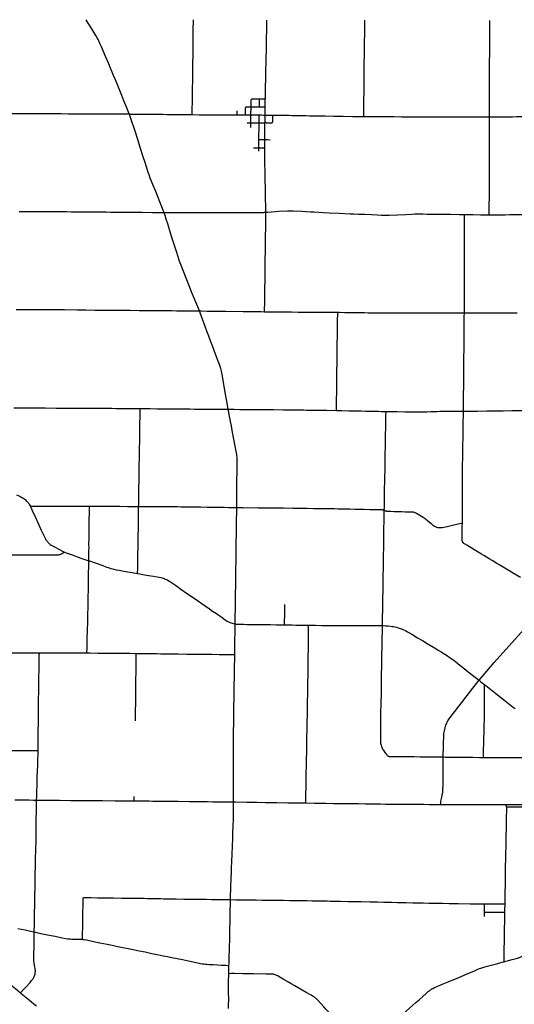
# Model space of a CAD drawing. Header units: feet. Extents: x 1677015 to 1902061, y 161166 to 378285.
# Tile 48 of 66: x 1757711 to 1784404, y 324878 to 377976. Entities that reach past the tile are written whole.
import ezdxf

# ---------------------------------------------------------------- set-up
doc = ezdxf.new("R2010")
doc.units = ezdxf.units.FT
doc.header["$MEASUREMENT"] = 0
doc.layers.add('326765_Road_Centerlines_O', color=7, linetype='Continuous')

msp = doc.modelspace()

# ---------------------------------------------------------------- linework, layer by layer
at = {"layer": '326765_Road_Centerlines_O'}
for p, q in [((1770583, 372838), (1770636, 372838)), ((1782150, 342630), (1782498, 342354)), ((1782498, 342354), (1782718, 342610)), ((1782284, 342080), (1782498, 342354)), ((1778347, 338242), (1778506, 338240)), ((1780555, 337554), (1780555, 338217)), ((1763894, 336032), (1763890, 336089)), ((1780400, 335659), (1780427, 335659)), ((1783851, 327173), (1783872, 327178))]:
    msp.add_line(p, q, dxfattribs=at)
for points in [[(1763624, 372891), (1763588, 372985), (1763489, 373228), (1763333, 373608), (1763222, 373881), (1763074, 374246), (1762963, 374519), (1762863, 374762), (1762782, 374959), (1762708, 375142), (1762615, 375369), (1762520, 375596), (1762365, 375958), (1762124, 376515), (1762045, 376696), (1761984, 376830), (1761948, 376904), (1761893, 377005), (1761819, 377132), (1761717, 377301), (1761602, 377481), (1761412, 377788), (1761296, 377976)], [(1767016, 372856), (1767017, 372900), (1767021, 373027), (1767024, 373174), (1767026, 373289), (1767028, 373404), (1767028, 373485), (1767030, 373584), (1767033, 373715), (1767034, 373846), (1767033, 373928), (1767035, 374010), (1767041, 374321), (1767047, 374649), (1767051, 374830), (1767057, 375223), (1767059, 375486), (1767061, 375715), (1767064, 375961), (1767065, 376158), (1767064, 376272), (1767065, 376404), (1767064, 376486), (1767066, 376535), (1767066, 376584), (1767068, 376682), (1767069, 376879), (1767075, 377305), (1767078, 377551), (1767082, 377830), (1767085, 377964)], [(1770966, 373706), (1770968, 373734), (1770972, 373832), (1770975, 373930), (1770979, 374177), (1770985, 374439), (1770990, 374685), (1770992, 374849), (1770995, 375014), (1771002, 375342), (1771007, 375604), (1771016, 375949), (1771022, 376277), (1771033, 376852), (1771039, 377114), (1771041, 377279), (1771048, 377590), (1771054, 377919), (1771055, 377956)], [(1776274, 372758), (1776274, 372809), (1776275, 372880), (1776279, 373159), (1776284, 373438), (1776289, 373717), (1776292, 374029), (1776295, 374275), (1776296, 374456), (1776297, 374587), (1776299, 374768), (1776302, 375063), (1776306, 375375), (1776307, 375507), (1776308, 375638), (1776309, 375720), (1776315, 375966), (1776318, 376147), (1776319, 376344), (1776322, 376656), (1776325, 376836), (1776331, 377165), (1776337, 377460), (1776341, 377756), (1776343, 377903), (1776343, 377947)], [(1783072, 372741), (1783071, 372889), (1783070, 373168), (1783071, 373364), (1783069, 373512), (1783067, 373988), (1783069, 374184), (1783068, 374348), (1783068, 374479), (1783066, 374611), (1783066, 374742), (1783067, 375004), (1783068, 375185), (1783069, 375316), (1783069, 375496), (1783070, 375693), (1783071, 375840), (1783074, 376004), (1783074, 376218), (1783075, 376480), (1783075, 376650), (1783076, 376761), (1783077, 376857), (1783077, 376972), (1783076, 377086), (1783076, 377201), (1783076, 377447), (1783077, 377644), (1783077, 377841), (1783077, 377937)], [(1769925, 373268), (1769935, 373273), (1769943, 373277), (1769951, 373279), (1769959, 373280), (1769975, 373281), (1770008, 373282), (1770139, 373278), (1770200, 373276)], [(1770200, 373276), (1770201, 373315), (1770202, 373362), (1770205, 373477), (1770207, 373570), (1770209, 373645), (1770210, 373653), (1770212, 373662), (1770215, 373670), (1770220, 373678), (1770226, 373686)], [(1770226, 373686), (1770233, 373693), (1770239, 373698), (1770246, 373702), (1770255, 373706), (1770271, 373711), (1770287, 373713), (1770320, 373714), (1770383, 373713), (1770452, 373712), (1770567, 373711), (1770652, 373711)], [(1770647, 373271), (1770647, 373302), (1770646, 373318), (1770648, 373385), (1770648, 373451), (1770649, 373481), (1770652, 373575), (1770652, 373697), (1770652, 373711)], [(1770652, 373711), (1770765, 373711), (1770896, 373709), (1770929, 373708), (1770966, 373706)], [(1770958, 373274), (1770959, 373314), (1770960, 373439), (1770961, 373488), (1770964, 373587), (1770966, 373706)], [(1756281, 372918), (1756389, 372918), (1756652, 372916), (1757243, 372917), (1757571, 372917), (1758096, 372915), (1758457, 372914), (1759409, 372911), (1759950, 372909), (1760327, 372907), (1760639, 372905), (1760885, 372904), (1761148, 372903), (1761410, 372902), (1761656, 372902), (1761919, 372901), (1762231, 372898), (1762411, 372897), (1762756, 372896), (1762985, 372894), (1763412, 372892), (1763624, 372891)], [(1763624, 372891), (1763675, 372890), (1764314, 372884), (1764774, 372879), (1764987, 372877), (1765102, 372877), (1765282, 372876), (1765430, 372873), (1765660, 372869), (1765824, 372868), (1766201, 372865), (1766349, 372862), (1766595, 372858), (1766709, 372857), (1766875, 372856), (1767016, 372856)], [(1765505, 367580), (1765478, 367654), (1765387, 367883), (1765276, 368157), (1765148, 368476), (1765055, 368704), (1764939, 368994), (1764815, 369297), (1764761, 369434), (1764698, 369603), (1764648, 369742), (1764608, 369867), (1764480, 370274), (1764380, 370586), (1764221, 371087), (1764087, 371509), (1763939, 371961), (1763866, 372178), (1763782, 372427), (1763688, 372707), (1763629, 372878), (1763624, 372891)], [(1767016, 372856), (1767395, 372854), (1767575, 372852), (1767722, 372852), (1767901, 372853), (1768000, 372852), (1768163, 372851), (1768392, 372849), (1768490, 372847), (1768614, 372847), (1768723, 372847), (1768865, 372848), (1769027, 372848), (1769178, 372849), (1769262, 372849)], [(1769262, 372849), (1769323, 372849), (1769438, 372847), (1769452, 372847)], [(1769452, 372847), (1769453, 372883), (1769453, 372897), (1769455, 372973), (1769456, 373022), (1769455, 373053)], [(1769452, 372847), (1769601, 372845), (1769732, 372845), (1769829, 372844), (1769873, 372843), (1769898, 372843)], [(1769898, 372843), (1769899, 372875), (1769900, 372908), (1769903, 373007), (1769903, 373057), (1769904, 373154), (1769904, 373172), (1769905, 373196), (1769905, 373221), (1769908, 373237), (1769910, 373245), (1769913, 373253), (1769917, 373259), (1769920, 373264), (1769925, 373268)], [(1769898, 372843), (1769968, 372842), (1770065, 372841), (1770139, 372840), (1770189, 372840)], [(1770183, 372410), (1770184, 372476), (1770185, 372562), (1770187, 372629), (1770188, 372686), (1770188, 372736), (1770189, 372801), (1770189, 372840)], [(1770189, 372840), (1770189, 372936), (1770192, 373019), (1770195, 373085), (1770199, 373183), (1770200, 373233), (1770200, 373276)], [(1770189, 372840), (1770231, 372840), (1770416, 372839), (1770538, 372838), (1770574, 372838), (1770583, 372838)], [(1770200, 373276), (1770254, 373275), (1770468, 373274), (1770550, 373273), (1770647, 373271)], [(1770630, 372407), (1770629, 372442), (1770631, 372546), (1770632, 372598), (1770633, 372674), (1770634, 372731), (1770636, 372806), (1770636, 372838)], [(1770636, 372838), (1770666, 372837), (1770705, 372837)], [(1770647, 373271), (1770747, 373272), (1770829, 373272), (1770878, 373271), (1770927, 373273), (1770958, 373274)], [(1770705, 372837), (1770756, 372837), (1770871, 372835), (1770949, 372835)], [(1770705, 372837), (1770756, 372837), (1770871, 372835), (1770949, 372835)], [(1770949, 372835), (1770950, 372866), (1770951, 372899), (1770954, 372980), (1770954, 373062), (1770956, 373127), (1770957, 373213), (1770958, 373274)], [(1770949, 372835), (1771170, 372832), (1771367, 372831)], [(1770949, 372835), (1771170, 372832), (1771367, 372831)], [(1770951, 372446), (1770954, 372477), (1770955, 372494), (1770952, 372560), (1770952, 372592), (1770951, 372641), (1770950, 372756), (1770949, 372835)], [(1771342, 372428), (1771350, 372438), (1771356, 372448), (1771360, 372456), (1771363, 372464), (1771365, 372477), (1771367, 372489), (1771367, 372507), (1771369, 372538), (1771366, 372638), (1771367, 372777), (1771367, 372831)], [(1771367, 372831), (1771379, 372831), (1771509, 372829), (1771722, 372827), (1771952, 372824), (1771982, 372824), (1772230, 372820), (1772394, 372818), (1772656, 372812), (1773000, 372804), (1773148, 372802), (1773344, 372799), (1773541, 372796), (1773901, 372790), (1774196, 372784), (1774655, 372775), (1775163, 372769), (1775687, 372762), (1775900, 372760), (1776097, 372760), (1776228, 372758), (1776274, 372758)], [(1771367, 372831), (1771379, 372831), (1771509, 372829), (1771722, 372827), (1771952, 372824), (1771982, 372824), (1772230, 372820), (1772394, 372818), (1772656, 372812), (1773000, 372804), (1773148, 372802), (1773344, 372799), (1773541, 372796), (1773901, 372790), (1774196, 372784), (1774655, 372775), (1775163, 372769), (1775687, 372762), (1775900, 372760), (1776097, 372760), (1776228, 372758), (1776274, 372758)], [(1776274, 372758), (1776435, 372756), (1776894, 372754), (1777205, 372752), (1777484, 372750), (1777613, 372750), (1777697, 372750), (1777910, 372750), (1778320, 372746), (1778615, 372746), (1778927, 372743), (1779304, 372742), (1779927, 372741), (1780451, 372739), (1780943, 372740), (1781222, 372741), (1781517, 372738), (1781894, 372737), (1782435, 372737), (1782747, 372739), (1783072, 372741)], [(1776274, 372758), (1776435, 372756), (1776894, 372754), (1777205, 372752), (1777484, 372750), (1777613, 372750)], [(1777613, 372750), (1777697, 372750), (1777910, 372750), (1778320, 372746), (1778615, 372746), (1778927, 372743), (1779304, 372742), (1779927, 372741), (1780451, 372739), (1780943, 372740), (1781222, 372741), (1781517, 372738), (1781894, 372737), (1782435, 372737), (1782747, 372739), (1783072, 372741)], [(1783072, 372741), (1783386, 372742), (1783763, 372743), (1784035, 372745), (1784304, 372746), (1784520, 372747), (1784685, 372748), (1784836, 372750), (1785119, 372752), (1785402, 372753), (1785730, 372756), (1786075, 372758), (1786337, 372760), (1786729, 372762), (1786923, 372761), (1787056, 372761), (1787116, 372762), (1787156, 372766), (1787175, 372770), (1787212, 372782)], [(1783072, 372741), (1783386, 372742), (1783763, 372743), (1784035, 372745), (1784304, 372746), (1784520, 372747), (1784685, 372748), (1784836, 372750), (1785119, 372752), (1785402, 372753), (1785730, 372756), (1786075, 372758), (1786337, 372760), (1786729, 372762), (1786923, 372761), (1787056, 372761), (1787116, 372762), (1787156, 372766), (1787175, 372770), (1787212, 372782)], [(1769978, 372410), (1770061, 372410), (1770160, 372410), (1770183, 372410)], [(1770185, 372168), (1770185, 372195), (1770184, 372223), (1770184, 372259), (1770184, 372304), (1770183, 372363), (1770183, 372410)], [(1770183, 372410), (1770341, 372409), (1770458, 372408), (1770630, 372407)], [(1770621, 371519), (1770621, 371523), (1770621, 371605), (1770623, 371736), (1770624, 371786), (1770624, 371868), (1770624, 371884), (1770624, 371900), (1770626, 371982), (1770627, 372048), (1770628, 372228), (1770630, 372376), (1770630, 372407)], [(1770630, 372407), (1770852, 372405), (1770918, 372405), (1770947, 372404)], [(1770946, 371512), (1770946, 371516), (1770946, 371692), (1770948, 371840), (1770946, 371963), (1770943, 372102), (1770944, 372167), (1770945, 372216), (1770944, 372282), (1770944, 372364), (1770946, 372380), (1770947, 372396), (1770947, 372404)], [(1770947, 372404), (1770949, 372428), (1770951, 372446)], [(1770951, 372446), (1770964, 372446), (1770970, 372445), (1770976, 372444), (1770981, 372441), (1770986, 372436), (1770998, 372424), (1771011, 372413), (1771020, 372409), (1771030, 372406), (1771040, 372405), (1771056, 372405), (1771106, 372409), (1771189, 372410), (1771272, 372407), (1771286, 372407), (1771295, 372407), (1771304, 372409), (1771310, 372410), (1771317, 372412), (1771322, 372414), (1771330, 372418), (1771334, 372421), (1771338, 372424), (1771342, 372428)], [(1783048, 367456), (1783049, 367479), (1783049, 367545), (1783048, 367611), (1783051, 367824), (1783053, 367939), (1783054, 367956), (1783054, 368087), (1783055, 368185), (1783056, 368233), (1783058, 368413), (1783061, 368593), (1783062, 368724), (1783063, 368773), (1783064, 368838), (1783065, 368920), (1783066, 369068), (1783065, 369428), (1783067, 369838), (1783067, 370052), (1783067, 370380), (1783067, 370544), (1783066, 370757), (1783066, 371003), (1783068, 371577), (1783071, 371938), (1783072, 372282), (1783072, 372430), (1783072, 372577), (1783072, 372741)], [(1770616, 371068), (1770615, 371096), (1770615, 371128), (1770616, 371244), (1770618, 371375), (1770621, 371519), (1770621, 371523)], [(1770621, 371519), (1770640, 371518), (1770697, 371516), (1770890, 371515), (1770922, 371516), (1770946, 371516)], [(1770948, 371077), (1770948, 371135), (1770946, 371430), (1770946, 371512), (1770946, 371516)], [(1770946, 371516), (1771016, 371516), (1771077, 371513), (1771211, 371502), (1771228, 371501)], [(1770326, 371066), (1770391, 371066), (1770456, 371065), (1770616, 371068)], [(1770616, 371068), (1770634, 371068), (1770716, 371069), (1770878, 371074), (1770911, 371075), (1770948, 371077)], [(1770617, 370889), (1770617, 370927), (1770616, 370987), (1770616, 371031), (1770616, 371068)], [(1770945, 370191), (1770945, 370218), (1770945, 370333), (1770945, 370529), (1770947, 370611), (1770947, 370660), (1770947, 370808), (1770948, 371077)], [(1770999, 367597), (1770998, 367686), (1770981, 368555), (1770974, 368883), (1770962, 369342), (1770952, 369817), (1770945, 370191)], [(1757677, 367634), (1757857, 367633), (1758202, 367631), (1758497, 367630), (1758727, 367629), (1758989, 367627), (1759186, 367625), (1759564, 367625), (1759875, 367624), (1760121, 367625), (1760236, 367626), (1760482, 367620), (1760745, 367620), (1761007, 367619), (1761335, 367618), (1761614, 367616), (1762139, 367610), (1762369, 367608), (1762631, 367604), (1762812, 367599), (1762976, 367596), (1763107, 367596), (1763255, 367599), (1763517, 367595), (1763747, 367593), (1764091, 367589), (1764321, 367588), (1764879, 367585), (1765207, 367582), (1765404, 367580), (1765505, 367580)], [(1765505, 367580), (1765519, 367580), (1765765, 367581), (1766109, 367580), (1766618, 367580), (1767127, 367581), (1767504, 367581), (1767750, 367581), (1768160, 367582), (1768324, 367583), (1768455, 367584), (1768620, 367584), (1769145, 367585), (1769456, 367587), (1769653, 367587), (1770030, 367587), (1770441, 367586), (1770720, 367586), (1770867, 367587), (1770917, 367589), (1770933, 367590), (1770952, 367592), (1770973, 367594), (1770999, 367597)], [(1767406, 362269), (1767267, 362619), (1767113, 362999), (1766991, 363304), (1766802, 363776), (1766698, 364035), (1766409, 364767), (1766356, 364905), (1766319, 365013), (1766264, 365185), (1766176, 365467), (1766073, 365795), (1765984, 366077), (1765821, 366593), (1765703, 366969), (1765623, 367218), (1765558, 367422), (1765512, 367562), (1765505, 367580)], [(1770928, 362227), (1770928, 362262), (1770931, 362459), (1770934, 362606), (1770937, 362819), (1770939, 362999), (1770941, 363212), (1770944, 363376), (1770953, 364081), (1770956, 364343), (1770961, 364671), (1770964, 364868), (1770966, 365146), (1770970, 365392), (1770973, 365589), (1770976, 365802), (1770979, 366097), (1770983, 366342), (1770989, 366736), (1770993, 367014), (1770996, 367195), (1770999, 367473), (1770999, 367597)], [(1770999, 367597), (1771039, 367601), (1771061, 367603), (1771082, 367604), (1771298, 367620), (1771511, 367635), (1771691, 367646), (1772166, 367668), (1772281, 367672), (1772380, 367672), (1772494, 367668), (1772937, 367645), (1773166, 367633), (1773412, 367620), (1773592, 367611), (1773854, 367598), (1774083, 367586), (1774411, 367569), (1774951, 367541), (1775541, 367515), (1775738, 367506), (1776000, 367495), (1776344, 367480), (1776704, 367464), (1776999, 367452), (1777229, 367441), (1777442, 367432), (1777540, 367431), (1777550, 367431)], [(1777550, 367431), (1777655, 367434), (1778097, 367454), (1778556, 367477), (1778867, 367494), (1779031, 367500), (1779162, 367502), (1779474, 367499), (1779703, 367496), (1779900, 367494), (1780080, 367491), (1780326, 367489), (1780982, 367480), (1781425, 367475), (1781671, 367472), (1781721, 367471)], [(1781708, 362156), (1781708, 362161), (1781710, 362386), (1781712, 362583), (1781711, 362730), (1781710, 362927), (1781712, 363107), (1781711, 363251), (1781712, 363487), (1781712, 363600), (1781714, 363732), (1781716, 363960), (1781720, 364108), (1781720, 364263), (1781721, 364418), (1781723, 364542), (1781724, 364743), (1781723, 364863), (1781723, 364997), (1781721, 365195), (1781720, 365456), (1781720, 365567), (1781723, 365705), (1781723, 365836), (1781724, 365944), (1781724, 366091), (1781723, 366538), (1781724, 366714), (1781723, 366930), (1781722, 367190), (1781721, 367397), (1781721, 367452), (1781721, 367471)], [(1781721, 367471), (1781950, 367468), (1782180, 367464), (1782573, 367461), (1782950, 367456), (1783048, 367456)], [(1783048, 367456), (1783196, 367455), (1783442, 367456), (1783639, 367458), (1783787, 367459), (1783918, 367460), (1784164, 367462), (1784426, 367464), (1784803, 367466), (1785197, 367471), (1785672, 367475), (1786427, 367482), (1787083, 367488), (1787837, 367495), (1788280, 367498), (1788657, 367499), (1788772, 367499), (1788878, 367496)], [(1757525, 362350), (1757869, 362352), (1758181, 362353), (1758427, 362355), (1758629, 362355), (1759099, 362351), (1759573, 362348), (1760132, 362341), (1760805, 362333), (1761297, 362326), (1761789, 362320), (1762002, 362317), (1762527, 362313), (1762838, 362309), (1763183, 362307), (1763478, 362306), (1763675, 362303), (1764150, 362299), (1764649, 362296), (1764900, 362295), (1765429, 362289), (1765929, 362286), (1766169, 362283), (1766522, 362279), (1766689, 362277), (1767233, 362271), (1767348, 362269), (1767386, 362269), (1767406, 362269)], [(1767406, 362269), (1767531, 362270), (1767826, 362265), (1768220, 362259), (1768844, 362253), (1769762, 362243), (1770079, 362236), (1770483, 362232), (1770735, 362231), (1770928, 362227)], [(1768964, 356967), (1768946, 357066), (1768885, 357405), (1768803, 357873), (1768743, 358213), (1768633, 358843), (1768599, 359020), (1768582, 359101), (1768565, 359164), (1768544, 359227), (1768511, 359319), (1768419, 359565), (1768282, 359934), (1768116, 360380), (1768030, 360611), (1767916, 360918), (1767819, 361180), (1767727, 361425), (1767520, 361978), (1767449, 362162), (1767406, 362269)], [(1770928, 362227), (1770974, 362227), (1771242, 362224), (1771518, 362224), (1771836, 362220), (1772157, 362217), (1772387, 362216), (1772732, 362212), (1772912, 362212), (1773060, 362211), (1773371, 362207), (1773536, 362206), (1773683, 362204), (1773978, 362203), (1774142, 362202), (1774405, 362200), (1774667, 362198), (1774872, 362196)], [(1774806, 356902), (1774806, 356932), (1774808, 357096), (1774811, 357325), (1774815, 357620), (1774817, 357767), (1774819, 357915), (1774821, 358095), (1774823, 358373), (1774828, 358717), (1774832, 359127), (1774835, 359372), (1774837, 359651), (1774840, 359913), (1774845, 360191), (1774848, 360486), (1774855, 360945), (1774861, 361272), (1774863, 361436), (1774869, 361747), (1774875, 362124), (1774874, 362157), (1774872, 362196)], [(1774872, 362196), (1774963, 362196), (1775258, 362193), (1775438, 362192), (1775586, 362188), (1775914, 362186), (1776324, 362181), (1776521, 362176), (1776636, 362174), (1776767, 362171), (1777079, 362167), (1777276, 362164), (1777423, 362163), (1777496, 362163)], [(1777496, 362163), (1777686, 362162), (1778030, 362162), (1778359, 362163), (1778720, 362164), (1778982, 362165), (1779113, 362164), (1779244, 362163), (1779310, 362163), (1779540, 362163), (1780114, 362163), (1780327, 362163), (1780491, 362162), (1780655, 362161), (1780786, 362160), (1781032, 362160), (1781262, 362160), (1781541, 362160), (1781708, 362161)], [(1781658, 356861), (1781658, 356910), (1781660, 357090), (1781664, 357549), (1781666, 357727), (1781669, 357893), (1781671, 358090), (1781674, 358385), (1781676, 358664), (1781678, 358976), (1781680, 359222), (1781684, 359599), (1781686, 359714), (1781687, 359918), (1781689, 360055), (1781689, 360207), (1781691, 360353), (1781694, 360517), (1781697, 360796), (1781699, 360960), (1781702, 361288), (1781704, 361730), (1781706, 361976), (1781708, 362156), (1781708, 362161)], [(1781708, 362161), (1781743, 362160), (1781858, 362160), (1782055, 362160), (1782285, 362162), (1782629, 362161), (1782767, 362162), (1782930, 362162), (1783172, 362164), (1783377, 362164), (1783599, 362166), (1783863, 362169), (1784312, 362174), (1784566, 362176)], [(1757390, 357043), (1757855, 357041), (1758055, 357040), (1758514, 357040), (1758694, 357039), (1758842, 357038), (1759104, 357036), (1759679, 357035), (1760072, 357033), (1760302, 357033), (1760417, 357034), (1760597, 357033), (1760974, 357028), (1761155, 357027), (1761368, 357027), (1761664, 357025), (1761975, 357025), (1762373, 357022), (1762544, 357020), (1762681, 357018), (1762902, 357017), (1763241, 357013), (1763698, 357009), (1764075, 357006), (1764212, 357005)], [(1764130, 351727), (1764132, 351812), (1764134, 351976), (1764137, 352157), (1764142, 352403), (1764146, 352665), (1764149, 352829), (1764153, 352993), (1764156, 353256), (1764161, 353535), (1764163, 353715), (1764165, 353929), (1764167, 354109), (1764168, 354207), (1764178, 354814), (1764186, 355290), (1764194, 355717), (1764199, 356061), (1764202, 356258), (1764205, 356521), (1764211, 356914), (1764212, 356980), (1764212, 357005)], [(1764212, 357005), (1764452, 357002), (1764748, 357000), (1765137, 356998), (1765385, 356996), (1765568, 356993), (1765699, 356993), (1765945, 356990), (1766355, 356986), (1766901, 356983), (1767141, 356981), (1767380, 356979), (1767897, 356974), (1768258, 356974), (1768439, 356973), (1768603, 356971), (1768800, 356969), (1768964, 356967)], [(1768964, 356967), (1769128, 356965), (1769292, 356965), (1769587, 356962), (1769882, 356960), (1770128, 356959), (1770424, 356956), (1770908, 356953), (1771273, 356951), (1771424, 356949), (1771949, 356944), (1772195, 356941), (1772458, 356937), (1772719, 356932), (1772864, 356931), (1773032, 356929), (1773180, 356927), (1773360, 356925), (1773573, 356922), (1773705, 356920), (1773836, 356917), (1773967, 356915), (1774114, 356913), (1774278, 356910), (1774806, 356902)], [(1769428, 351672), (1769431, 352042), (1769433, 352321), (1769434, 352764), (1769437, 353125), (1769441, 353568), (1769443, 353847), (1769445, 353994), (1769446, 354224), (1769444, 354322), (1769440, 354388), (1769433, 354454), (1769421, 354535), (1769388, 354712), (1769340, 354970), (1769266, 355357), (1769180, 355825), (1769134, 356067), (1769088, 356308), (1769051, 356502), (1769017, 356679), (1768978, 356888), (1768964, 356967)], [(1774806, 356902), (1775098, 356896), (1775476, 356888), (1775760, 356882), (1776048, 356876), (1776133, 356874), (1776394, 356869), (1776624, 356865), (1776870, 356860), (1777067, 356856), (1777214, 356853), (1777378, 356850), (1777461, 356848)], [(1777461, 356848), (1777461, 356800), (1777459, 356669), (1777454, 356439), (1777446, 356013), (1777443, 355865), (1777441, 355718), (1777440, 355587), (1777438, 355439), (1777433, 355144), (1777429, 354914), (1777424, 354619), (1777418, 354357), (1777414, 354094), (1777407, 353717), (1777399, 353290), (1777395, 353061), (1777387, 352700), (1777383, 352487), (1777378, 352126), (1777376, 351995), (1777373, 351831), (1777371, 351683), (1777367, 351530)], [(1777461, 356848), (1777584, 356845), (1777802, 356842), (1778089, 356839), (1778500, 356832), (1778937, 356828), (1779249, 356824), (1779429, 356822), (1779544, 356823), (1779691, 356830), (1779902, 356839), (1780232, 356855), (1780376, 356859), (1780524, 356861), (1780702, 356861), (1780966, 356860), (1781173, 356860), (1781492, 356859), (1781658, 356861)], [(1781600, 350833), (1781601, 350974), (1781603, 351237), (1781604, 351466), (1781606, 351811), (1781607, 352106), (1781609, 352466), (1781607, 352630), (1781603, 352893), (1781602, 352991), (1781604, 353057), (1781611, 353171), (1781612, 353287), (1781614, 353630), (1781616, 353991), (1781621, 354319), (1781625, 354582), (1781627, 354795), (1781631, 355008), (1781632, 355139), (1781635, 355319), (1781638, 355467), (1781641, 355696), (1781643, 355909), (1781648, 356155), (1781649, 356369), (1781654, 356532), (1781656, 356762), (1781658, 356861)], [(1781658, 356861), (1781774, 356862), (1782069, 356864), (1782216, 356866), (1782413, 356867), (1782923, 356874), (1783037, 356875), (1783297, 356879), (1783804, 356887), (1784267, 356895), (1784890, 356895), (1785336, 356895), (1786085, 356900), (1786447, 356902), (1786843, 356906), (1787565, 356911), (1787893, 356914), (1788096, 356915), (1788566, 356917), (1788762, 356922), (1789253, 356924)], [(1757547, 352345), (1757713, 352273), (1757772, 352245), (1757830, 352214), (1757873, 352189), (1757928, 352152), (1757980, 352112), (1758018, 352081), (1758067, 352036), (1758113, 351989), (1758145, 351952), (1758176, 351913), (1758214, 351859), (1758240, 351817), (1758272, 351760), (1758280, 351745)], [(1758280, 351745), (1758322, 351745), (1758371, 351745), (1758584, 351746), (1758847, 351745), (1759076, 351745), (1759289, 351744), (1759667, 351743), (1760011, 351744), (1760257, 351744), (1760602, 351743), (1760799, 351742), (1761242, 351744), (1761475, 351745)], [(1758280, 351745), (1758309, 351686), (1758392, 351507), (1758560, 351134), (1758724, 350776), (1758873, 350447), (1759007, 350166), (1759065, 350048), (1759104, 349976), (1759129, 349934), (1759156, 349893), (1759185, 349854), (1759215, 349816), (1759248, 349779), (1759283, 349745), (1759320, 349713), (1759359, 349683), (1759413, 349646), (1759482, 349604), (1759597, 349540), (1759857, 349401), (1759987, 349331), (1760060, 349294), (1760126, 349265)], [(1761439, 348800), (1761450, 349323), (1761452, 349536), (1761451, 349635), (1761451, 349749), (1761453, 349929), (1761454, 350061), (1761459, 350292), (1761460, 350470), (1761464, 350864), (1761467, 351077), (1761470, 351307), (1761472, 351520), (1761474, 351717), (1761475, 351745)], [(1761475, 351745), (1761537, 351745), (1761701, 351743), (1762095, 351740), (1762570, 351736), (1763112, 351735), (1763522, 351731), (1763784, 351730), (1764112, 351727), (1764130, 351727)], [(1764073, 348109), (1764074, 348153), (1764079, 348367), (1764083, 348547), (1764086, 348695), (1764089, 348875), (1764095, 349203), (1764100, 349515), (1764107, 349794), (1764113, 350089), (1764120, 350614), (1764122, 350844), (1764123, 351074), (1764126, 351386), (1764127, 351583), (1764129, 351714), (1764130, 351727)], [(1764130, 351727), (1764408, 351725), (1764752, 351723), (1765359, 351719), (1765622, 351719), (1765982, 351717), (1766228, 351715), (1766425, 351714), (1766770, 351711), (1766901, 351708), (1767196, 351704), (1767491, 351700), (1767836, 351694), (1768213, 351687), (1768508, 351683), (1768738, 351680), (1769000, 351676), (1769213, 351673), (1769378, 351672), (1769428, 351672)], [(1769340, 345389), (1769340, 345432), (1769339, 345502), (1769341, 345548), (1769346, 345859), (1769351, 346138), (1769353, 346351), (1769358, 346745), (1769363, 347024), (1769369, 347450), (1769369, 347532), (1769371, 347647), (1769375, 347860), (1769377, 348139), (1769381, 348319), (1769388, 348795), (1769393, 349090), (1769401, 349763), (1769408, 350255), (1769420, 351025), (1769424, 351370), (1769428, 351672)], [(1769428, 351672), (1769476, 351672), (1769755, 351667), (1770575, 351659), (1770772, 351657), (1770985, 351654), (1771461, 351649), (1771953, 351644), (1772478, 351638), (1772937, 351632), (1773232, 351629), (1773560, 351624), (1773954, 351619), (1774200, 351614), (1774479, 351610), (1774610, 351609), (1774708, 351608), (1774872, 351605), (1775069, 351601), (1775364, 351597), (1775528, 351593), (1775791, 351586), (1776135, 351580), (1776299, 351577), (1776611, 351569), (1776922, 351562), (1777185, 351557), (1777266, 351554), (1777299, 351550), (1777330, 351544), (1777360, 351534), (1777367, 351530)], [(1777367, 351530), (1777366, 351470), (1777362, 351159), (1777359, 350962), (1777352, 350503), (1777344, 349961), (1777336, 349453), (1777333, 349141), (1777328, 348846), (1777325, 348682), (1777320, 348403), (1777314, 348010), (1777309, 347764), (1777306, 347518), (1777306, 347436), (1777302, 347272), (1777293, 346714), (1777288, 346353), (1777288, 346189), (1777286, 346091), (1777284, 345993), (1777281, 345894), (1777276, 345781), (1777273, 345634), (1777269, 345502), (1777267, 345437), (1777267, 345338), (1777267, 345305)], [(1777367, 351530), (1777389, 351519), (1777419, 351504), (1777449, 351491), (1777481, 351481), (1777514, 351475), (1777547, 351471), (1777612, 351468), (1777744, 351464), (1777924, 351461), (1778153, 351454), (1778334, 351450), (1778514, 351444), (1778793, 351437), (1778908, 351432), (1778940, 351429), (1778972, 351423), (1779003, 351414), (1779033, 351403), (1779063, 351390), (1779121, 351359), (1779220, 351303), (1779391, 351205), (1779476, 351155), (1779531, 351120), (1779585, 351083), (1779637, 351043), (1779725, 350970), (1779924, 350799), (1780011, 350724), (1780051, 350694), (1780092, 350666), (1780135, 350642), (1780181, 350622), (1780212, 350611), (1780260, 350597), (1780308, 350588), (1780341, 350584), (1780374, 350583), (1780424, 350584), (1780457, 350587), (1780506, 350594), (1780602, 350615), (1780778, 350653), (1780987, 350700), (1781371, 350785), (1781547, 350822), (1781600, 350833)], [(1784741, 347886), (1784389, 348096), (1784249, 348180), (1784066, 348289), (1783630, 348552), (1783461, 348653), (1783209, 348807), (1783041, 348909), (1782761, 349079), (1782634, 349155), (1782453, 349267), (1782074, 349496), (1781850, 349633), (1781724, 349710), (1781683, 349737), (1781657, 349759), (1781645, 349770), (1781634, 349783), (1781624, 349797), (1781616, 349811), (1781608, 349826), (1781603, 349842), (1781598, 349858), (1781594, 349891), (1781592, 349925), (1781593, 350056), (1781594, 350187), (1781596, 350449), (1781598, 350663), (1781599, 350799), (1781600, 350833)], [(1754909, 349114), (1754993, 349115), (1755452, 349115), (1755862, 349115), (1756108, 349114), (1756420, 349114), (1756797, 349113), (1757354, 349111), (1757682, 349110), (1758043, 349112), (1758223, 349112), (1758519, 349111), (1759175, 349111), (1759535, 349112), (1759732, 349111), (1759781, 349114), (1759813, 349119), (1759844, 349126), (1759875, 349135), (1759905, 349147), (1759964, 349176), (1760079, 349239), (1760126, 349265)], [(1760126, 349265), (1760135, 349261), (1760211, 349230), (1760319, 349191), (1760597, 349094), (1760776, 349030)], [(1760776, 349030), (1761015, 348946), (1761439, 348800)], [(1761339, 343826), (1761340, 343863), (1761347, 344044), (1761354, 344290), (1761361, 344552), (1761377, 345109), (1761384, 345437), (1761391, 345733), (1761397, 345962), (1761404, 346241), (1761406, 346389), (1761408, 346667), (1761413, 346913), (1761416, 347159), (1761428, 347798), (1761429, 348029), (1761436, 348588), (1761438, 348732), (1761439, 348800)], [(1761439, 348800), (1761480, 348786), (1761789, 348677), (1762192, 348536), (1762362, 348475), (1762532, 348415), (1762625, 348385), (1762720, 348357), (1762799, 348337), (1762911, 348313), (1763072, 348286), (1763428, 348222), (1763670, 348179), (1764073, 348109)], [(1764073, 348109), (1764187, 348089), (1764349, 348061), (1764656, 348009), (1764931, 347962), (1765125, 347930), (1765238, 347910), (1765319, 347892), (1765398, 347871), (1765461, 347852), (1765508, 347835), (1765568, 347810), (1765628, 347781), (1765701, 347743), (1765772, 347702), (1765841, 347658), (1766112, 347473), (1766259, 347369), (1766408, 347266), (1766596, 347135), (1766827, 346978), (1767070, 346811), (1767299, 346652), (1767718, 346364), (1767961, 346197), (1768123, 346084), (1768326, 345945), (1768636, 345730), (1768798, 345618), (1768880, 345565), (1768951, 345524), (1769009, 345494), (1769068, 345467), (1769114, 345449), (1769176, 345429), (1769239, 345411), (1769319, 345393), (1769340, 345389)], [(1772005, 345340), (1772005, 345359), (1772006, 345426), (1772008, 345540), (1772012, 345850), (1772015, 346192), (1772017, 346289), (1772018, 346435)], [(1782718, 342610), (1783321, 343311), (1784753, 344906), (1784849, 344992), (1784934, 345060), (1785039, 345132), (1785113, 345175), (1785282, 345273), (1786405, 345870), (1786492, 345917), (1786575, 345956), (1786716, 346014), (1786778, 346037)], [(1769319, 343736), (1769319, 343751), (1769322, 343917), (1769324, 344195), (1769327, 344392), (1769330, 344606), (1769333, 344852), (1769341, 345294), (1769340, 345389)], [(1769319, 343736), (1769319, 343751), (1769322, 343917), (1769324, 344195), (1769327, 344392), (1769330, 344606), (1769333, 344852), (1769341, 345294), (1769340, 345389)], [(1769340, 345389), (1769351, 345387), (1769399, 345382), (1769514, 345375), (1769628, 345372), (1769809, 345370), (1769973, 345368), (1770317, 345362), (1770547, 345359), (1770743, 345358), (1770989, 345354), (1771252, 345351), (1771564, 345346), (1771859, 345342), (1772005, 345340)], [(1772005, 345340), (1772416, 345335), (1772613, 345332), (1772793, 345329), (1773072, 345326), (1773269, 345324), (1773303, 345323)], [(1773223, 339727), (1773231, 340161), (1773237, 340440), (1773239, 340653), (1773245, 341095), (1773248, 341292), (1773252, 341521), (1773256, 341734), (1773259, 341947), (1773266, 342357), (1773270, 342554), (1773276, 343045), (1773278, 343340), (1773281, 343586), (1773290, 344094), (1773296, 344635), (1773301, 345110), (1773304, 345242), (1773304, 345291), (1773303, 345323)], [(1773303, 345323), (1773515, 345319), (1773679, 345316), (1774007, 345313), (1774302, 345309), (1774466, 345308), (1774630, 345307)], [(1774630, 345307), (1774712, 345306), (1774958, 345307), (1775270, 345306), (1775778, 345308), (1776188, 345312), (1776369, 345313), (1776582, 345313), (1776779, 345314), (1776891, 345313)], [(1776891, 345313), (1777090, 345311), (1777205, 345308), (1777267, 345305)], [(1777267, 345305), (1777266, 345240), (1777264, 344928), (1777259, 344666), (1777252, 344305), (1777250, 344092), (1777244, 343780), (1777241, 343584), (1777235, 343173), (1777226, 342616), (1777218, 342206), (1777215, 341861), (1777213, 341681), (1777211, 341517), (1777206, 341238), (1777195, 340943), (1777186, 340730), (1777181, 340599), (1777178, 340435), (1777178, 340254), (1777180, 339959), (1777180, 339762), (1777180, 339615), (1777179, 339303), (1777178, 339139), (1777179, 339072)], [(1777267, 345305), (1777320, 345303), (1777451, 345295), (1777582, 345283), (1777713, 345271), (1777810, 345259), (1777891, 345246), (1777972, 345229), (1778052, 345210), (1778131, 345188), (1778240, 345152), (1778318, 345124), (1778394, 345094), (1778469, 345059), (1778542, 345022), (1778643, 344967), (1778869, 344834), (1779179, 344649), (1779447, 344491), (1779702, 344341), (1780039, 344138), (1780331, 343955), (1780456, 343877), (1780651, 343755), (1780845, 343632), (1780942, 343570), (1781077, 343478), (1781157, 343419), (1781248, 343349), (1781465, 343175), (1781671, 343011), (1781824, 342888), (1782150, 342630)], [(1754858, 343834), (1754983, 343834), (1755262, 343833), (1755541, 343833), (1755902, 343833), (1756098, 343832), (1756295, 343831), (1756738, 343830), (1757459, 343830), (1757722, 343831), (1758115, 343829), (1758640, 343831), (1758774, 343832)], [(1758709, 338560), (1758710, 338610), (1758712, 338921), (1758714, 339315), (1758716, 339708), (1758719, 339954), (1758720, 340102), (1758721, 340200), (1758721, 340237), (1758722, 340330), (1758723, 340377), (1758726, 340706), (1758728, 340887), (1758733, 341346), (1758734, 341461), (1758736, 341608), (1758738, 341756), (1758742, 341920), (1758744, 342100), (1758747, 342264), (1758749, 342460), (1758751, 342639), (1758754, 342787), (1758757, 342918), (1758759, 343164), (1758767, 343607), (1758770, 343738), (1758773, 343803), (1758774, 343832)], [(1758774, 343832), (1758919, 343832), (1759165, 343831), (1759394, 343831), (1759591, 343831), (1759919, 343831), (1760181, 343829), (1760362, 343829), (1760526, 343829), (1760788, 343827), (1761296, 343826), (1761339, 343826)], [(1761339, 343826), (1761509, 343824), (1761935, 343822), (1762230, 343820), (1762443, 343816), (1762706, 343814), (1763001, 343812), (1763181, 343812), (1763476, 343810), (1763657, 343807), (1763985, 343802), (1764004, 343802)], [(1763958, 340161), (1763958, 340178), (1763962, 340424), (1763962, 340555), (1763963, 340719), (1763971, 341097), (1763975, 341245), (1763976, 341409), (1763979, 341639), (1763982, 341934), (1763986, 342427), (1763990, 342755), (1763996, 343084), (1763997, 343297), (1763999, 343461), (1764002, 343670)], [(1764002, 343670), (1764004, 343773), (1764004, 343802)], [(1764004, 343802), (1764099, 343801), (1764362, 343797), (1764772, 343793), (1765099, 343790), (1765329, 343787), (1765722, 343781), (1766083, 343777), (1766263, 343774), (1766739, 343768), (1767083, 343764), (1767395, 343760), (1767788, 343757), (1768083, 343753), (1768477, 343747), (1768657, 343745), (1769148, 343740), (1769263, 343737), (1769319, 343736)], [(1769252, 335791), (1769251, 335826), (1769249, 336108), (1769249, 336436), (1769247, 336748), (1769248, 336994), (1769248, 337404), (1769246, 337699), (1769246, 338175), (1769245, 338503), (1769249, 338798), (1769244, 338815), (1769249, 338831), (1769250, 338897), (1769252, 339110), (1769255, 339438), (1769258, 339668), (1769260, 339963), (1769265, 340324), (1769270, 340586), (1769276, 340931), (1769280, 341423), (1769288, 341866), (1769291, 342194), (1769295, 342424), (1769302, 342752), (1769308, 343146), (1769314, 343457), (1769319, 343722), (1769319, 343736)], [(1769252, 335791), (1769251, 335826), (1769249, 336108), (1769249, 336436), (1769247, 336748), (1769248, 336994), (1769248, 337404), (1769246, 337699), (1769246, 338175), (1769245, 338503), (1769249, 338798), (1769244, 338815), (1769249, 338831), (1769250, 338897), (1769252, 339110), (1769255, 339438), (1769258, 339668), (1769260, 339963), (1769265, 340324), (1769270, 340586), (1769276, 340931), (1769280, 341423), (1769288, 341866), (1769291, 342194), (1769295, 342424), (1769302, 342752), (1769308, 343146), (1769314, 343457), (1769319, 343722), (1769319, 343736)], [(1780555, 338217), (1780586, 338824), (1780590, 339058), (1780592, 339224), (1780597, 339354), (1780608, 339486), (1780629, 339627), (1780669, 339787), (1780710, 339924), (1780766, 340048), (1780821, 340162), (1780888, 340278), (1780988, 340421), (1781118, 340583), (1782284, 342080)], [(1782498, 342354), (1782596, 342277), (1782814, 342106)], [(1782801, 340805), (1782803, 340854), (1782802, 341166), (1782801, 341362), (1782795, 342018), (1782796, 342051), (1782797, 342061), (1782799, 342070), (1782802, 342079), (1782807, 342091), (1782814, 342106)], [(1782814, 342106), (1782893, 342044), (1782934, 342012)], [(1782934, 342012), (1783047, 341922), (1783408, 341639), (1783653, 341446), (1783910, 341242), (1784182, 341030), (1784362, 340886)], [(1782734, 338191), (1782735, 338214), (1782747, 338676), (1782751, 338855), (1782762, 339263), (1782769, 339497), (1782777, 339805), (1782790, 340346), (1782798, 340641), (1782801, 340805)], [(1784362, 340886), (1784387, 340867), (1784445, 340821)], [(1773147, 335736), (1773148, 335770), (1773154, 335999), (1773159, 336294), (1773164, 336507), (1773178, 337277), (1773187, 337818), (1773193, 338129), (1773199, 338441), (1773204, 338752), (1773210, 339080), (1773215, 339342), (1773221, 339637), (1773223, 339727)], [(1777179, 339072), (1777180, 339054), (1777183, 339009), (1777189, 338960), (1777199, 338912), (1777214, 338849), (1777233, 338786), (1777250, 338740), (1777270, 338695), (1777299, 338637), (1777324, 338595), (1777360, 338540), (1777418, 338461), (1777510, 338346), (1777541, 338308), (1777564, 338286), (1777574, 338277), (1777582, 338271), (1777595, 338263), (1777604, 338259)], [(1752082, 338548), (1752298, 338549), (1752659, 338550), (1752888, 338550), (1753282, 338550), (1753676, 338552), (1754020, 338554), (1754349, 338557), (1754956, 338563), (1755235, 338564), (1755497, 338567), (1756055, 338569), (1756630, 338570), (1756974, 338569), (1757269, 338568), (1757860, 338565), (1758205, 338564), (1758533, 338563), (1758648, 338562), (1758681, 338561), (1758709, 338560)], [(1758625, 335892), (1758627, 335941), (1758630, 336036), (1758642, 336396), (1758649, 336642), (1758662, 337069), (1758675, 337478), (1758684, 337741), (1758694, 338052), (1758705, 338397), (1758709, 338560)], [(1777604, 338259), (1777609, 338257), (1777623, 338252), (1777638, 338248), (1777670, 338245), (1777719, 338243), (1778014, 338246), (1778326, 338242), (1778347, 338242)], [(1778506, 338240), (1778572, 338239), (1778998, 338236), (1779326, 338231), (1779851, 338225), (1780392, 338219), (1780555, 338217)], [(1780555, 338217), (1780687, 338214), (1781048, 338209), (1781359, 338206), (1781671, 338202), (1782163, 338197), (1782523, 338191), (1782734, 338191)], [(1782734, 338191), (1782933, 338190), (1783458, 338187), (1783885, 338189), (1784114, 338190), (1784311, 338190), (1784950, 338195), (1785344, 338197), (1785557, 338198), (1786082, 338200), (1786443, 338204), (1786607, 338206), (1786803, 338206), (1787082, 338208), (1787344, 338211), (1787590, 338213), (1787611, 338213), (1787657, 338214), (1787713, 338216)], [(1780427, 335659), (1780430, 335743), (1780439, 335837), (1780452, 335896), (1780473, 335973), (1780495, 336051), (1780513, 336133), (1780529, 336235), (1780542, 336315), (1780550, 336423), (1780550, 336519), (1780555, 336642), (1780555, 337554)], [(1757442, 335902), (1757737, 335900), (1757966, 335897), (1758196, 335896), (1758459, 335894), (1758625, 335892)], [(1758500, 328778), (1758500, 328902), (1758503, 329116), (1758507, 329312), (1758514, 329624), (1758529, 330395), (1758536, 330805), (1758543, 331133), (1758547, 331477), (1758549, 331658), (1758553, 331838), (1758564, 332395), (1758572, 332822), (1758579, 333084), (1758593, 333839), (1758597, 334052), (1758602, 334445), (1758607, 334724), (1758615, 335413), (1758619, 335643), (1758624, 335856), (1758625, 335892)], [(1758625, 335892), (1758737, 335891), (1759066, 335888), (1759853, 335883), (1760460, 335876), (1761264, 335871), (1761788, 335864), (1762182, 335862), (1762871, 335856), (1763166, 335855), (1763839, 335849), (1763894, 335848)], [(1763894, 335848), (1763894, 335869), (1763895, 335955), (1763895, 336005), (1763894, 336032)], [(1763894, 335848), (1764151, 335847), (1764397, 335844), (1764692, 335842), (1764905, 335839), (1765151, 335836), (1765430, 335835), (1765791, 335832), (1766267, 335828), (1766857, 335820), (1767267, 335815), (1767595, 335813), (1767825, 335810), (1768120, 335805), (1768415, 335802), (1768809, 335796), (1769154, 335792), (1769252, 335791)], [(1769091, 330523), (1769094, 330676), (1769111, 331167), (1769129, 331724), (1769139, 331953), (1769142, 332035), (1769148, 332216), (1769160, 332576), (1769175, 332969), (1769205, 333838), (1769216, 334100), (1769229, 334477), (1769241, 334837), (1769244, 335034), (1769247, 335378), (1769249, 335608), (1769250, 335723), (1769252, 335791)], [(1769091, 330523), (1769094, 330676), (1769111, 331167), (1769129, 331724), (1769139, 331953), (1769142, 332035), (1769148, 332216), (1769160, 332576), (1769175, 332969), (1769205, 333838), (1769216, 334100), (1769229, 334477), (1769241, 334837), (1769244, 335034), (1769247, 335378), (1769249, 335608), (1769250, 335723), (1769252, 335791)], [(1769252, 335791), (1769383, 335789), (1769974, 335781), (1770515, 335772), (1770958, 335765), (1771171, 335762), (1771581, 335756), (1772188, 335749), (1772647, 335742), (1772992, 335737), (1773147, 335736)], [(1773147, 335736), (1773615, 335731), (1773976, 335725), (1774238, 335721), (1774648, 335715), (1775058, 335710), (1775403, 335707), (1775714, 335701), (1775977, 335698), (1776371, 335693), (1776682, 335688), (1777117, 335681)], [(1777117, 335681), (1777174, 335680), (1777470, 335677), (1777699, 335676), (1777912, 335674), (1778076, 335673), (1778322, 335671), (1778667, 335667), (1778979, 335668), (1779192, 335666), (1779520, 335664), (1779815, 335661), (1780209, 335659), (1780400, 335659)], [(1780427, 335659), (1780635, 335658), (1780898, 335657), (1781226, 335655), (1781505, 335652), (1781931, 335652), (1782309, 335650), (1782702, 335651), (1783047, 335648), (1783391, 335647), (1783621, 335647), (1783705, 335647)], [(1783705, 335647), (1783818, 335648), (1783897, 335651), (1783969, 335652)], [(1783969, 335652), (1784147, 335655), (1784607, 335654), (1784936, 335653), (1785184, 335646), (1785197, 335646), (1785206, 335647), (1785215, 335648), (1785221, 335649), (1785229, 335652), (1785239, 335655), (1785254, 335663), (1785260, 335667), (1785267, 335673), (1785273, 335680), (1785278, 335689)], [(1783989, 335528), (1783985, 335542), (1783979, 335557), (1783971, 335589), (1783970, 335598), (1783969, 335610), (1783969, 335652)], [(1783903, 330292), (1783906, 330452), (1783913, 330977), (1783919, 331240), (1783923, 331584), (1783935, 332340), (1783942, 332685), (1783947, 333013), (1783957, 333407), (1783962, 333735), (1783966, 333998), (1783973, 334310), (1783981, 334638), (1783986, 334967), (1783992, 335328), (1783994, 335476), (1783993, 335509), (1783991, 335520), (1783989, 335528)], [(1783989, 335528), (1784030, 335528), (1784228, 335529), (1784705, 335530), (1785183, 335531), (1785479, 335534), (1785659, 335537)], [(1761097, 328384), (1761098, 328442), (1761106, 328654), (1761114, 329063), (1761119, 329341), (1761123, 329667), (1761127, 329945), (1761129, 330109), (1761134, 330354), (1761134, 330534), (1761136, 330566), (1761138, 330582), (1761142, 330598), (1761145, 330609), (1761152, 330621)], [(1761152, 330621), (1761160, 330629), (1761167, 330634), (1761175, 330637), (1761184, 330640), (1761198, 330642), (1761215, 330643), (1761314, 330642), (1761544, 330636), (1761905, 330628), (1762381, 330620), (1762775, 330615), (1763202, 330609), (1763924, 330598), (1764154, 330595), (1764301, 330593), (1764433, 330593), (1764597, 330590), (1764777, 330587), (1764942, 330583), (1765122, 330580), (1765319, 330576), (1765467, 330573), (1765696, 330570), (1765959, 330565), (1766156, 330562), (1766566, 330554), (1766780, 330553), (1766911, 330552), (1767174, 330548), (1767354, 330547), (1767797, 330540), (1768060, 330538), (1768356, 330533), (1768667, 330529), (1768881, 330526), (1768997, 330524), (1769091, 330523)], [(1769006, 326966), (1769009, 327037), (1769020, 327479), (1769029, 327791), (1769046, 328545), (1769051, 328758), (1769058, 329036), (1769061, 329233), (1769068, 329545), (1769075, 329807), (1769078, 329987), (1769083, 330217), (1769090, 330462), (1769091, 330523)], [(1769006, 326966), (1769009, 327037), (1769020, 327479), (1769029, 327791), (1769046, 328545), (1769051, 328758), (1769058, 329036), (1769061, 329233), (1769068, 329545), (1769075, 329807), (1769078, 329987), (1769083, 330217), (1769090, 330462), (1769091, 330523)], [(1769091, 330523), (1769378, 330519), (1769591, 330517), (1770476, 330504), (1770788, 330501), (1771099, 330497), (1771690, 330490), (1771952, 330486), (1772280, 330482), (1772755, 330476), (1772985, 330473), (1773198, 330469), (1773493, 330465), (1774017, 330455), (1774198, 330452), (1774312, 330450), (1774460, 330447), (1774673, 330443), (1775017, 330437), (1775411, 330429), (1775689, 330423), (1775903, 330419), (1776132, 330413), (1776624, 330404), (1777001, 330397), (1777019, 330397)], [(1777019, 330397), (1777362, 330389), (1777771, 330382), (1778099, 330375), (1778280, 330371), (1778542, 330365), (1778935, 330356), (1779214, 330350), (1779476, 330345), (1779788, 330335), (1780033, 330330), (1780312, 330328), (1780542, 330323), (1780886, 330318), (1781378, 330311), (1782017, 330303), (1782573, 330299)], [(1782573, 330299), (1782689, 330298), (1782800, 330298)], [(1782790, 329846), (1782793, 329999), (1782796, 330196), (1782799, 330261), (1782800, 330298)], [(1782800, 330298), (1782952, 330297), (1783148, 330296), (1783558, 330293), (1783771, 330292), (1783853, 330292), (1783903, 330292)], [(1783895, 329842), (1783898, 330009), (1783902, 330238), (1783903, 330292)], [(1782786, 329619), (1782789, 329802), (1782790, 329846)], [(1782790, 329846), (1782822, 329846), (1783003, 329846), (1783415, 329844), (1783662, 329842), (1783794, 329841), (1783859, 329841), (1783895, 329842)], [(1783884, 329253), (1783888, 329401), (1783891, 329582), (1783895, 329842)], [(1783871, 328391), (1783874, 328555), (1783882, 329063), (1783884, 329253)], [(1757603, 328974), (1758004, 328888), (1758292, 328826), (1758452, 328789), (1758500, 328778)], [(1758544, 326532), (1758549, 326565), (1758555, 326614), (1758557, 326662), (1758556, 326711), (1758552, 326760), (1758543, 326825), (1758517, 326970), (1758487, 327131), (1758478, 327196), (1758474, 327246), (1758472, 327295), (1758473, 327410), (1758488, 328181), (1758498, 328689), (1758500, 328755), (1758500, 328778)], [(1758500, 328778), (1758692, 328734), (1758949, 328680), (1759126, 328645), (1759416, 328587), (1759625, 328547), (1760012, 328471), (1760205, 328432), (1760301, 328415), (1760366, 328407), (1760431, 328402), (1760530, 328398), (1760808, 328395), (1760973, 328392), (1761055, 328388), (1761097, 328384)], [(1761097, 328384), (1761120, 328381), (1761185, 328371), (1761314, 328347), (1761700, 328269), (1762038, 328200), (1762231, 328159), (1762440, 328117), (1762697, 328064), (1762922, 328018), (1763179, 327964), (1763388, 327923), (1763742, 327851), (1764160, 327765), (1764481, 327700), (1764851, 327623), (1765124, 327567), (1765445, 327500), (1765687, 327451), (1765928, 327401), (1766217, 327343), (1766491, 327288), (1766828, 327218), (1767567, 327067), (1767648, 327052), (1767713, 327044), (1767811, 327035), (1767942, 327027), (1768155, 327017), (1768384, 327006), (1768581, 326996), (1768827, 326981), (1768941, 326973), (1768958, 326971), (1769006, 326966)], [(1783851, 327173), (1783853, 327285), (1783854, 327356), (1783859, 327703), (1783864, 327983), (1783869, 328180)], [(1783869, 328180), (1783868, 328203), (1783871, 328391)], [(1782247, 326690), (1782443, 326772), (1782520, 326802), (1782598, 326829), (1782708, 326863), (1782944, 326930), (1783293, 327024), (1783515, 327083), (1783566, 327096)], [(1783566, 327096), (1783753, 327145), (1783851, 327173)], [(1783872, 327178), (1784094, 327239), (1784284, 327288), (1784426, 327325), (1784569, 327362), (1784631, 327381), (1784677, 327397), (1784721, 327417), (1784764, 327441), (1784806, 327466), (1784859, 327503), (1784933, 327558)], [(1754548, 326894), (1754686, 326833), (1755014, 326682), (1755326, 326536), (1755517, 326441), (1755763, 326310), (1755808, 326290), (1755854, 326274), (1755917, 326261), (1756096, 326238), (1756894, 326135), (1756959, 326123), (1756976, 326119), (1756994, 326113), (1757007, 326106), (1757021, 326099), (1757062, 326072), (1757189, 325966), (1757327, 325851), (1757504, 325704), (1757755, 325494)], [(1768994, 326530), (1768994, 326627), (1769006, 326966)], [(1768994, 326530), (1768994, 326627), (1769006, 326966)], [(1779175, 325046), (1779264, 325125), (1779461, 325299), (1779645, 325463), (1779756, 325560), (1779820, 325612), (1779872, 325652), (1779913, 325679), (1779955, 325705), (1780013, 325736), (1780103, 325778), (1780268, 325850), (1780480, 325939), (1780842, 326093), (1781401, 326330), (1781854, 326523), (1782247, 326690)], [(1757936, 325695), (1758037, 325807), (1758268, 326062), (1758356, 326159), (1758398, 326209), (1758427, 326249), (1758453, 326290), (1758476, 326333), (1758497, 326377), (1758514, 326423), (1758529, 326469), (1758541, 326517), (1758544, 326532)], [(1768989, 325217), (1768982, 325455), (1768978, 325668), (1768979, 325833), (1768985, 326161), (1768991, 326456), (1768994, 326530)], [(1773779, 325118), (1773768, 325131), (1773734, 325166), (1773703, 325195), (1773678, 325215), (1773658, 325230), (1773618, 325259), (1773548, 325303), (1773435, 325370), (1773177, 325514), (1772963, 325636), (1772551, 325874), (1772396, 325965), (1772212, 326074), (1771929, 326240), (1771718, 326367), (1771646, 326407), (1771587, 326437), (1771542, 326456), (1771495, 326473), (1771448, 326486), (1771399, 326496), (1771350, 326503), (1771301, 326506), (1771186, 326510), (1771021, 326511), (1770332, 326517), (1769939, 326524), (1769742, 326527), (1769299, 326531), (1769118, 326531), (1768994, 326530)], [(1757755, 325494), (1757773, 325514), (1757915, 325673), (1757936, 325695)], [(1757755, 325494), (1757793, 325462), (1758236, 325096), (1758577, 324813), (1758623, 324772)], [(1768984, 324652), (1768988, 324898), (1768991, 325078), (1768989, 325193), (1768989, 325217)], [(1775245, 323522), (1775088, 323692), (1774722, 324091), (1774489, 324345), (1774377, 324465), (1774254, 324597), (1774121, 324742), (1773976, 324899), (1773779, 325118)], [(1776211, 322329), (1776279, 322414), (1776623, 322832), (1776802, 323047), (1776928, 323197), (1777035, 323322), (1777102, 323395), (1777148, 323441), (1777198, 323485), (1777263, 323535), (1777382, 323623), (1777821, 323939), (1778208, 324216), (1778286, 324275), (1778401, 324368), (1778550, 324496), (1778760, 324680), (1779092, 324973), (1779175, 325046)]]:
    msp.add_lwpolyline(points, dxfattribs=at)

doc.saveas('drawing.dxf')
